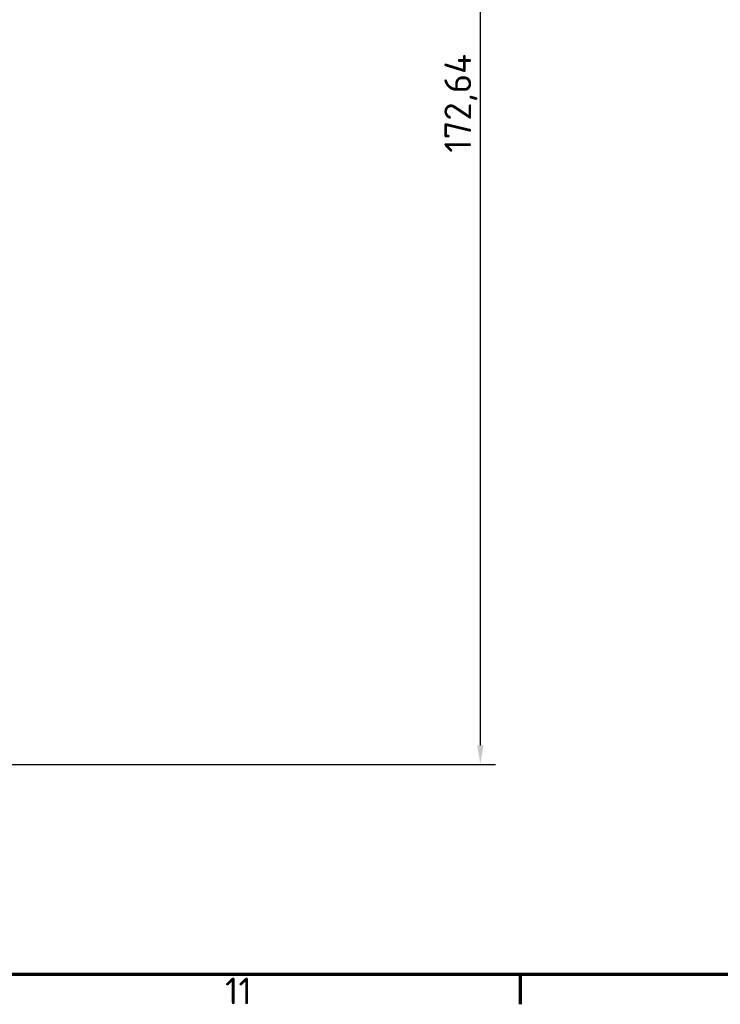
# Model space of a CAD drawing. Header units: millimetres. Extents: x 0 to 2239, y -60 to 841.
# Tile 14 of 151: x 380 to 472, y 16 to 145. Entities that reach past the tile are written whole.
import ezdxf

# ---------------------------------------------------------------- set-up
doc = ezdxf.new("R2010")
doc.units = ezdxf.units.MM
doc.layers.get('0').update_dxf_attribs({"lineweight": 25})
doc.layers.add('Bemaßung (ISO)', color=7, linetype='Continuous', lineweight=25)
doc.layers.add('Rahmen (ISO)', color=7, linetype='Continuous', lineweight=70)
doc.styles.add('Notiztext (DIN)', font='isocpeur.ttf')
doc.dimstyles.new('Standard (DIN)', dxfattribs={"dimtxt": 3.5, "dimasz": 2.5, "dimexe": 2, "dimexo": 0.5, "dimgap": 0.5, "dimtad": 1, "dimrnd": 1e-08, "dimtxsty": 'Notiztext (DIN)', "dimcen": 0.09, "dimdle": 10, "dimclrd": 256, "dimclre": 256, "dimclrt": 256, "dimadec": 0, "dimazin": 0, "dimtfac": 1, "dimtmove": 0, "dimatfit": 3, "dimfxl": 1, "dimtolj": 1, "dimtzin": 0, "dimlwd": -1, "dimlwe": -1, "dimarcsym": 0})

# ---------------------------------------------------------------- blocks, each defined once
blk = doc.blocks.new('Ränder Vorgaberahmen')
at = {"layer": 'Rahmen (ISO)'}
blk.add_line((445.88, 20), (445.88, 16.1), dxfattribs=at)
at = {"layer": 'Rahmen (ISO)', "flags": 128}
blk.add_lwpolyline([(20, 20), (20, 821), (1169, 821), (1169, 20), (20, 20)], dxfattribs=at)
at = {"layer": 'Rahmen (ISO)', "insert": (407.27, 16.1), "char_height": 3.5, "attachment_point": 7, "style": 'Notiztext (DIN)'}
blk.add_mtext('11', dxfattribs=at)
blk = doc.blocks.new('*D28')
at = {"layer": 'Bemaßung (ISO)', "transparency": 16777216}
for p, q in [((403.68, 220.15), (442.68, 220.15)), ((440.68, 217.65), (440.68, 50.01)), ((348.84, 47.51), (442.68, 47.51))]:
    blk.add_line(p, q, dxfattribs=at)
for points in [[(440.27, 217.65), (441.1, 217.65), (440.68, 220.15)], [(440.27, 50.01), (441.1, 50.01), (440.68, 47.51)]]:
    blk.add_solid(points, dxfattribs=at)
at = {"layer": 'Defpoints', "color": 0, "transparency": 16777216}
for p in [(403.18, 220.15), (348.34, 47.51), (440.68, 47.51)]:
    blk.add_point(p, dxfattribs=at)
at = {"layer": 'Bemaßung (ISO)', "transparency": 16777216, "insert": (435.98, 127.62), "char_height": 3.5, "attachment_point": 1, "rotation": 90, "style": 'Notiztext (DIN)'}
blk.add_mtext('\\A1;172,64', dxfattribs=at)

msp = doc.modelspace()

# ---------------------------------------------------------------- block references
msp.add_blockref('Ränder Vorgaberahmen', (0, 0))

# ---------------------------------------------------------------- dimensions: what is measured, and where the dimension line sits
at = {"layer": 'Bemaßung (ISO)'}
dim = msp.add_linear_dim(base=(440.6849, 47.5137), p1=(403.1849, 220.1529), p2=(348.3399, 47.5137), angle=270, dimstyle='Standard (DIN)', override={"dimgap": 0.5, "dimdec": 2, "dimtol": 0, "dimlim": 0, "dimtp": 0, "dimtm": 0, "dimtdec": 2, "dimtofl": 0, "dimatfit": 1}, dxfattribs=at)
dim.commit()
dim.dimension.update_dxf_attribs({"geometry": '*D28', "text_midpoint": (440.6849, 133.8333), "dimtype": 160})

doc.saveas('drawing.dxf')
